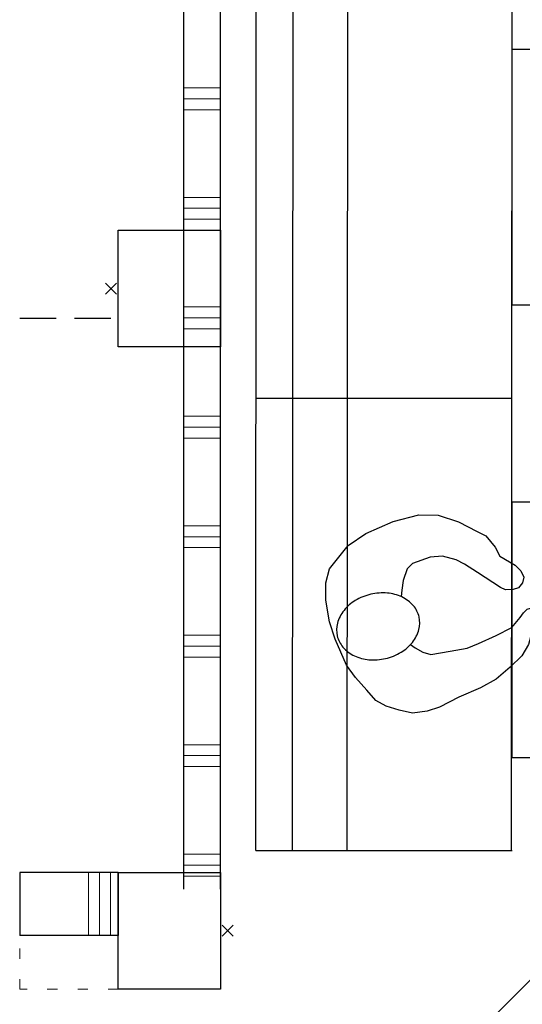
# Model space of a CAD drawing. Header units: millimetres. Extents: x 45699 to 251499, y 244 to 86446.
# Tile 70 of 240: x 92194 to 93572, y 46198 to 48897. Entities that reach past the tile are written whole.
import ezdxf

# ---------------------------------------------------------------- set-up
doc = ezdxf.new("R2010")
doc.units = ezdxf.units.MM
doc.header["$LTSCALE"] = 400
doc.header["$PDMODE"] = 3
doc.header["$PDSIZE"] = 15
doc.linetypes.add('HIDDEN', pattern=[0.375, 0.25, -0.125])
doc.linetypes.add('STYLE_05', pattern=[0.208282, 0.069427, -0.138855])
for name, color, linetype in [('inlay', 6, 'Continuous'), ('inr', 4, 'Continuous'), ('symbol', 1, 'Continuous'), ('timmerwerk-ve', 8, 'HIDDEN')]:
    doc.layers.add(name, color=color, linetype=linetype)
for name, color, linetype, lineweight in [('Interieur-scheidingswand-vertikaal', 5, 'Continuous', 25), ('mat-beton (ihwg)', 5, 'Continuous', 25), ('mat-scheidingswand-horizontaal', 5, 'Continuous', 25), ('None', 7, 'Continuous', 9)]:
    doc.layers.add(name, color=color, linetype=linetype, lineweight=lineweight)

# ---------------------------------------------------------------- blocks, each defined once
blk = doc.blocks.new('*X140')
at = {"layer": 'None', "lineweight": 9}
for p, q in [((-16238.9, 5160), (-16138.9, 5160)), ((-16238.9, 5130), (-16138.9, 5130)), ((-16238.9, 5100), (-16138.9, 5100)), ((-16238.9, 4860), (-16138.9, 4860)), ((-16238.9, 4830), (-16138.9, 4830)), ((-16238.9, 4800), (-16138.9, 4800)), ((-16238.9, 4560), (-16138.9, 4560)), ((-16238.9, 4530), (-16138.9, 4530)), ((-16238.9, 4500), (-16138.9, 4500)), ((-16238.9, 4260), (-16138.9, 4260)), ((-16238.9, 4230), (-16138.9, 4230)), ((-16238.9, 4200), (-16138.9, 4200)), ((-16238.9, 3960), (-16138.9, 3960)), ((-16238.9, 3930), (-16138.9, 3930)), ((-16238.9, 3900), (-16138.9, 3900)), ((-16238.9, 3660), (-16138.9, 3660)), ((-16238.9, 3630), (-16138.9, 3630)), ((-16238.9, 3600), (-16138.9, 3600)), ((-16238.9, 3360), (-16138.9, 3360)), ((-16238.9, 3330), (-16138.9, 3330)), ((-16238.9, 3300), (-16138.9, 3300)), ((-16238.9, 3060), (-16138.9, 3060)), ((-16238.9, 3030), (-16138.9, 3030)), ((-16238.9, 3000), (-16138.9, 3000))]:
    blk.add_line(p, q, dxfattribs=at)
blk = doc.blocks.new('Kolom 280x320')
at = {"layer": 'mat-beton (ihwg)', "lineweight": 25}
blk.add_lwpolyline([(-300, 160), (-20, 160), (-20, -160), (-300, -160)], close=True, dxfattribs=at)
at = {"layer": 'None', "color": 92, "linetype": 'Continuous', "lineweight": 5}
blk.add_point((0, 0), dxfattribs=at)
blk = doc.blocks.new('nok')
at = {"layer": 'None', "color": 43, "linetype": 'STYLE_05', "lineweight": 9}
blk.add_lwpolyline([(-135, 160), (135, 160), (135, -160), (-135, -160)], close=True, dxfattribs=at)
blk = doc.blocks.new('*X234')
at = {"layer": 'None', "lineweight": 9}
for p, q in [((-16500, 2837.5), (-16500, 3010)), ((-16470, 2837.5), (-16470, 3010)), ((-16440, 2837.5), (-16440, 3010))]:
    blk.add_line(p, q, dxfattribs=at)
blk = doc.blocks.new('symb-ps03_b2')
blk.add_lwpolyline([(82.2, -333.7), (93.5, -323.3), (109.6, -304.5), (119.8, -284.7), (121.3, -230.8), (122.5, -183.8), (115.8, -150.4), (104.2, -98.4), (90.8, -52.2), (69, -24.8), (57.7, -13.2), (50.2, -0.9), (49.4, 8.5), (59.4, 13), (75.8, 8.9), (114.7, -1.3), (145.3, -16.6), (172.1, -41.1), (196.4, -77.8), (221.1, -122.2), (235.7, -169.2), (249.9, -232.3), (265.9, -290), (270.3, -324.8), (267.4, -365.4), (252.2, -399.3), (234.6, -432.8), (213.5, -457.5), (181.2, -475.4), (141, -499), (102.8, -516.9), (26.9, -533.5), (-23.3, -539.3), (-83.1, -537.5), (-129.9, -527.7), (-165.1, -510.7), (-191.8, -478.7), (-217.7, -447.5), (-240.8, -394), (-258.1, -313.4), (-261.7, -241.7), (-250.8, -189), (-222, -138.3), (-185.2, -93.4), (-169.5, -72.2), (-133.8, -53.9), (-107.1, -45.7), (-74.5, -10), (-56.5, 2.3), (-37.5, 6.7), (-23, 0.8), (-11.7, -12.6), (-10.5, -27.9), (-13.2, -49.2), (-22.6, -61.1), (-75.1, -114.5), (-104.5, -144.9), (-120.7, -165.7), (-138.4, -200.3), (-141.8, -234.1), (-134.6, -284.5), (-123.4, -302.1), (-94.4, -318.8), (-69, -327.2), (-51.7, -333)])
blk.add_lwpolyline([(-74.5, -413.3, 0.078796), (-66.1, -458.3, 0.088041), (-45.7, -493.9, 0.105312), (-14.5, -518.5, 0.121926), (19.1, -525.8, 0.121926), (52.3, -516.6, 0.105312), (82.1, -490.3, 0.088041), (100.3, -453.5, 0.078796), (106.2, -408.2, 0.078796), (97.7, -363.2, 0.088041), (77.4, -327.6, 0.105312), (46.2, -303, 0.121926), (12.5, -295.7, 0.121926), (-20.6, -304.9, 0.105312), (-50.4, -331.2, 0.088041), (-68.6, -368, 0.078796)], format="xyb", close=True)

msp = doc.modelspace()

# ---------------------------------------------------------------- linework, layer by layer
at = {"layer": 'inlay'}
for centre, radius, start, end in [((91783.6, 48875.1), 3148.1, 307.7315, 67.3916), ((85716.3, 54032.4), 11062.6, 293.03194, 316.26985)]:
    msp.add_arc(centre, radius, start, end, dxfattribs=at)
at = {"layer": 'inr'}
for p, q in [((92841.3, 46620), (92844.4, 51580)), ((92944.4, 51579.9), (92941.3, 46620)), ((93094.4, 51579.8), (93091.3, 46620)), ((93543.6, 50340), (93541.3, 46620)), ((92844.4, 47860), (93544.4, 47860)), ((92841.3, 46620), (93544.4, 46620))]:
    msp.add_line(p, q, dxfattribs=at)
for points in [[(93543.1, 48115), (94243.1, 48115), (94243.1, 48815), (93543.1, 48815)], [(93543.1, 46875), (94243.1, 46875), (94243.1, 47575), (93543.1, 47575)]]:
    msp.add_lwpolyline(points, close=True, dxfattribs=at)
at = {"layer": 'Interieur-scheidingswand-vertikaal', "color": 92, "lineweight": 25}
for p, q in [((92644.4, 46514), (92644.4, 51505)), ((92744.4, 46514), (92744.4, 51505))]:
    msp.add_line(p, q, dxfattribs=at)
at = {"layer": 'mat-scheidingswand-horizontaal', "lineweight": 25}
for p, q in [((92194.4, 46560), (92194.4, 46387.5)), ((92464.4, 46560), (92194.4, 46560)), ((92464.4, 46560), (92464.4, 46387.5)), ((92464.4, 46387.5), (92194.4, 46387.5))]:
    msp.add_line(p, q, dxfattribs=at)
at = {"layer": 'timmerwerk-ve'}
msp.add_line((92194.4, 48079.3), (92464.4, 48079.3), dxfattribs=at)

# ---------------------------------------------------------------- block references
at = {"layer": 'Interieur-scheidingswand-vertikaal', "color": 92}
msp.add_blockref('*X140', (108883.4, 43550), dxfattribs=at)
at = {"layer": 'mat-beton (ihwg)', "color": 7, "rotation": 180}
msp.add_blockref('Kolom 280x320', (92444.4, 48160), dxfattribs=at)
at = {"layer": 'mat-scheidingswand-horizontaal', "color": 7}
msp.add_blockref('nok', (92329.4, 46400), dxfattribs=at)
at = {"layer": 'mat-scheidingswand-horizontaal'}
msp.add_blockref('*X234', (108883.4, 43550), dxfattribs=at)
at = {"layer": 'None', "color": 7}
msp.add_blockref('Kolom 280x320', (92764.4, 46400), dxfattribs=at)
at = {"layer": 'symbol', "linetype": 'Continuous', "lineweight": 0, "rotation": 281.380148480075}
msp.add_blockref('symb-ps03_b2', (93576.4, 47330.7), dxfattribs=at)

doc.saveas('drawing.dxf')
